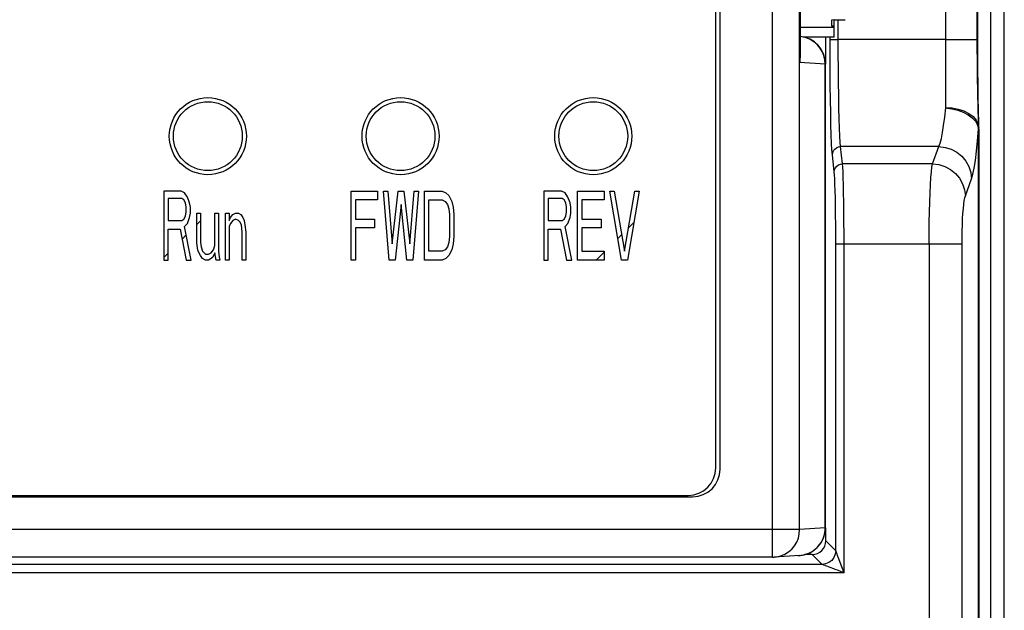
# Model space of a CAD drawing. Header units: millimetres. Extents: x -2579 to 1363, y -329 to 2298.
# Tile 92 of 256: x -1232 to -1196, y 1534 to 1555. Entities that reach past the tile are written whole.
import ezdxf

# ---------------------------------------------------------------- set-up
doc = ezdxf.new("R2010")
doc.units = ezdxf.units.MM
doc.header["$LTSCALE"] = 30.734
doc.layers.get('0').update_dxf_attribs({"linetype": 'CONTINUOUS'})

msp = doc.modelspace()

# ---------------------------------------------------------------- linework, layer by layer
at = {"color": 2}
for p, q in [((-1196.308, 1588.176), (-1196.308, 1503.802)), ((-1195.808, 1503.802), (-1195.808, 1588.176)), ((-1204.232, 1535.599), (-1204.232, 1585.181)), ((-1203.242, 1536.599), (-1203.242, 1584.181)), ((-1197.938, 1551.914), (-1197.938, 1569.166)), ((-1203.232, 1567.412), (-1203.232, 1553.568)), ((-1196.789, 1554.235), (-1196.789, 1566.678)), ((-1201.839, 1554.49), (-1201.839, 1555.111)), ((-1203.15, 1554.499), (-1203.227, 1554.507)), ((-1202.138, 1553.827), (-1202.139, 1554.49)), ((-1202.139, 1554.401), (-1201.839, 1554.401)), ((-1201.838, 1553.869), (-1201.839, 1554.49)), ((-1197.938, 1554.401), (-1201.839, 1554.401)), ((-1197.938, 1554.401), (-1196.789, 1554.401)), ((-1196.789, 1554.401), (-1196.77, 1554.401)), ((-1203.232, 1553.568), (-1203.227, 1553.737)), ((-1202.135, 1553.27), (-1202.138, 1553.827)), ((-1202.315, 1553.511), (-1203.232, 1553.568)), ((-1202.315, 1536.656), (-1202.315, 1553.511)), ((-1202.315, 1553.511), (-1202.305, 1553.511)), ((-1196.782, 1553.275), (-1196.785, 1553.515)), ((-1196.779, 1553.057), (-1196.782, 1553.275)), ((-1196.776, 1552.86), (-1196.779, 1553.057)), ((-1196.773, 1552.68), (-1196.776, 1552.86)), ((-1196.77, 1552.516), (-1196.773, 1552.68)), ((-1196.765, 1552.294), (-1196.77, 1552.516)), ((-1196.761, 1552.094), (-1196.765, 1552.294)), ((-1196.756, 1551.91), (-1196.761, 1552.094)), ((-1196.744, 1551.442), (-1196.756, 1551.91)), ((-1196.741, 1551.332), (-1196.744, 1551.442)), ((-1196.744, 1503.69), (-1196.744, 1551.153)), ((-1196.739, 1551.227), (-1196.741, 1551.332)), ((-1196.739, 1551.195), (-1196.739, 1551.227)), ((-1201.684, 1549.888), (-1201.753, 1550.509)), ((-1198.19, 1550.509), (-1201.753, 1550.509)), ((-1198.419, 1549.888), (-1198.19, 1550.509)), ((-1201.984, 1549.596), (-1202.052, 1550.217)), ((-1198.419, 1549.888), (-1201.684, 1549.888)), ((-1197.223, 1548.72), (-1196.994, 1549.342)), ((-1201.929, 1535.831), (-1201.929, 1546.969)), ((-1197.344, 1546.969), (-1201.929, 1546.969)), ((-1201.63, 1535.031), (-1201.63, 1546.969)), ((-1198.54, 1546.969), (-1198.54, 1505.49)), ((-1197.344, 1505.49), (-1197.344, 1546.969)), ((-1203.242, 1536.599), (-1280.235, 1536.599)), ((-1202.315, 1536.656), (-1203.242, 1536.599)), ((-1202.315, 1536.656), (-1202.305, 1536.656)), ((-1201.929, 1535.831), (-1202.288, 1536.19)), ((-1202.927, 1535.732), (-1202.856, 1535.764)), ((-1202.856, 1535.764), (-1202.788, 1535.802)), ((-1201.903, 1535.761), (-1201.926, 1535.822)), ((-1201.896, 1535.742), (-1201.903, 1535.761)), ((-1204.17, 1535.6), (-1204.077, 1535.611)), ((-1203.151, 1535.668), (-1203.074, 1535.683)), ((-1203.074, 1535.683), (-1203, 1535.704)), ((-1203, 1535.704), (-1202.927, 1535.732)), ((-1202.429, 1535.331), (-1202.788, 1535.69)), ((-1201.781, 1535.434), (-1201.841, 1535.595)), ((-1201.767, 1535.397), (-1201.781, 1535.434)), ((-1201.63, 1535.031), (-1201.767, 1535.397)), ((-1201.63, 1535.031), (-1281.847, 1535.031)), ((-1202.429, 1535.331), (-1281.048, 1535.331)), ((-1202.321, 1535.29), (-1202.359, 1535.305)), ((-1202.299, 1535.282), (-1202.321, 1535.29)), ((-1202.249, 1535.263), (-1202.299, 1535.282)), ((-1202.102, 1535.208), (-1202.134, 1535.22)), ((-1201.63, 1535.031), (-1201.873, 1535.122))]:
    msp.add_line(p, q, dxfattribs=at)
at = {"color": 7}
for p, q in [((-1206.288, 1538.84), (-1206.288, 1581.94)), ((-1206.132, 1538.789), (-1206.132, 1581.991)), ((-1203.227, 1567.242), (-1203.227, 1553.737)), ((-1196.77, 1554.231), (-1196.77, 1566.679)), ((-1202.088, 1555.103), (-1202.088, 1554.895)), ((-1201.988, 1555.111), (-1201.588, 1555.121)), ((-1201.988, 1554.49), (-1201.988, 1555.103)), ((-1202.088, 1554.833), (-1203.227, 1554.833)), ((-1202.088, 1554.895), (-1201.988, 1554.895)), ((-1201.988, 1554.835), (-1202.088, 1554.833)), ((-1201.988, 1554.49), (-1203.112, 1554.49)), ((-1202.288, 1553.511), (-1202.288, 1554.49)), ((-1196.77, 1553.914), (-1196.77, 1554.231)), ((-1196.768, 1553.628), (-1196.77, 1553.914)), ((-1196.767, 1553.369), (-1196.768, 1553.628)), ((-1202.305, 1536.656), (-1202.305, 1553.511)), ((-1196.765, 1553.136), (-1196.767, 1553.369)), ((-1196.763, 1552.925), (-1196.765, 1553.136)), ((-1196.761, 1552.646), (-1196.763, 1552.925)), ((-1196.758, 1552.403), (-1196.761, 1552.646)), ((-1196.755, 1552.189), (-1196.758, 1552.403)), ((-1196.751, 1551.934), (-1196.755, 1552.189)), ((-1196.739, 1551.252), (-1196.751, 1551.934)), ((-1196.738, 1551.156), (-1196.739, 1551.252)), ((-1196.738, 1551.156), (-1196.738, 1503.69)), ((-1226.338, 1548.89), (-1226.338, 1546.39)), ((-1225.712, 1548.89), (-1226.338, 1548.89)), ((-1226.182, 1548.624), (-1226.182, 1547.826)), ((-1225.686, 1548.624), (-1226.182, 1548.624)), ((-1225.581, 1548.837), (-1225.712, 1548.89)), ((-1225.608, 1548.571), (-1225.686, 1548.624)), ((-1225.477, 1548.677), (-1225.581, 1548.837)), ((-1225.399, 1548.464), (-1225.477, 1548.677)), ((-1219.538, 1546.39), (-1219.538, 1548.89)), ((-1219.538, 1548.89), (-1218.577, 1548.89)), ((-1218.577, 1548.89), (-1218.577, 1548.571)), ((-1218.149, 1546.39), (-1218.363, 1548.89)), ((-1218.363, 1548.89), (-1218.203, 1548.89)), ((-1218.203, 1548.89), (-1218.043, 1546.975)), ((-1218.043, 1546.975), (-1217.829, 1548.89)), ((-1217.829, 1548.89), (-1217.615, 1548.89)), ((-1217.615, 1548.89), (-1217.402, 1546.975)), ((-1217.402, 1546.975), (-1217.241, 1548.89)), ((-1217.081, 1548.89), (-1217.295, 1546.39)), ((-1217.241, 1548.89), (-1217.081, 1548.89)), ((-1216.867, 1546.39), (-1216.867, 1548.89)), ((-1216.867, 1548.89), (-1216.226, 1548.89)), ((-1216.226, 1548.89), (-1216.093, 1548.837)), ((-1216.093, 1548.837), (-1215.986, 1548.73)), ((-1215.986, 1548.73), (-1215.879, 1548.517)), ((-1212.538, 1548.89), (-1212.538, 1546.39)), ((-1211.897, 1548.89), (-1212.538, 1548.89)), ((-1212.378, 1548.624), (-1212.378, 1547.826)), ((-1211.871, 1548.624), (-1212.378, 1548.624)), ((-1211.764, 1548.837), (-1211.897, 1548.89)), ((-1211.791, 1548.571), (-1211.871, 1548.624)), ((-1211.657, 1548.677), (-1211.764, 1548.837)), ((-1211.577, 1548.464), (-1211.657, 1548.677)), ((-1211.31, 1546.39), (-1211.31, 1548.89)), ((-1211.31, 1548.89), (-1210.348, 1548.89)), ((-1210.348, 1548.89), (-1210.348, 1548.571)), ((-1209.707, 1546.39), (-1210.134, 1548.89)), ((-1210.134, 1548.89), (-1209.974, 1548.89)), ((-1209.974, 1548.89), (-1209.6, 1546.709)), ((-1209.6, 1546.709), (-1209.226, 1548.89)), ((-1209.066, 1548.89), (-1209.493, 1546.39)), ((-1209.226, 1548.89), (-1209.066, 1548.89)), ((-1225.555, 1548.464), (-1225.608, 1548.571)), ((-1225.529, 1548.305), (-1225.555, 1548.464)), ((-1225.529, 1548.145), (-1225.529, 1548.305)), ((-1225.373, 1548.305), (-1225.399, 1548.464)), ((-1225.373, 1548.092), (-1225.373, 1548.305)), ((-1219.378, 1548.571), (-1219.378, 1547.879)), ((-1218.577, 1548.571), (-1219.378, 1548.571)), ((-1217.722, 1548.411), (-1217.936, 1546.39)), ((-1217.508, 1546.39), (-1217.722, 1548.411)), ((-1216.707, 1546.709), (-1216.707, 1548.571)), ((-1216.707, 1548.571), (-1216.226, 1548.571)), ((-1216.226, 1548.571), (-1216.119, 1548.517)), ((-1216.119, 1548.517), (-1216.039, 1548.411)), ((-1216.039, 1548.411), (-1215.986, 1548.251)), ((-1215.879, 1548.517), (-1215.826, 1548.305)), ((-1215.826, 1548.305), (-1215.799, 1548.039)), ((-1211.737, 1548.464), (-1211.791, 1548.571)), ((-1211.71, 1548.305), (-1211.737, 1548.464)), ((-1211.71, 1548.145), (-1211.71, 1548.305)), ((-1211.55, 1548.305), (-1211.577, 1548.464)), ((-1211.55, 1548.092), (-1211.55, 1548.305)), ((-1211.149, 1548.571), (-1211.149, 1547.879)), ((-1210.348, 1548.571), (-1211.149, 1548.571)), ((-1225.608, 1547.879), (-1225.555, 1547.986)), ((-1225.555, 1547.986), (-1225.529, 1548.145)), ((-1225.477, 1547.72), (-1225.399, 1547.932)), ((-1225.399, 1547.932), (-1225.373, 1548.092)), ((-1225.138, 1547.028), (-1225.138, 1548.092)), ((-1225.138, 1548.092), (-1225.007, 1548.092)), ((-1225.007, 1548.092), (-1225.007, 1547.028)), ((-1224.485, 1546.922), (-1224.485, 1548.092)), ((-1224.485, 1548.092), (-1224.355, 1548.092)), ((-1224.355, 1548.092), (-1224.355, 1546.709)), ((-1224.094, 1546.39), (-1224.094, 1548.092)), ((-1224.094, 1548.092), (-1223.963, 1548.092)), ((-1223.963, 1548.092), (-1223.963, 1547.826)), ((-1223.963, 1547.826), (-1223.911, 1547.932)), ((-1223.911, 1547.932), (-1223.833, 1548.039)), ((-1223.833, 1548.039), (-1223.728, 1548.092)), ((-1223.728, 1548.092), (-1223.624, 1548.092)), ((-1223.624, 1548.092), (-1223.545, 1548.039)), ((-1223.545, 1548.039), (-1223.467, 1547.932)), ((-1223.467, 1547.932), (-1223.415, 1547.826)), ((-1215.986, 1548.251), (-1215.959, 1548.039)), ((-1215.959, 1548.039), (-1215.959, 1547.241)), ((-1215.799, 1548.039), (-1215.799, 1547.241)), ((-1211.791, 1547.879), (-1211.737, 1547.986)), ((-1211.737, 1547.986), (-1211.71, 1548.145)), ((-1211.657, 1547.72), (-1211.577, 1547.932)), ((-1211.577, 1547.932), (-1211.55, 1548.092)), ((-1226.182, 1547.826), (-1225.686, 1547.826)), ((-1225.686, 1547.826), (-1225.608, 1547.879)), ((-1225.581, 1547.613), (-1225.477, 1547.72)), ((-1225.347, 1546.39), (-1225.581, 1547.613)), ((-1223.911, 1547.72), (-1223.963, 1547.613)), ((-1223.963, 1547.613), (-1223.963, 1546.39)), ((-1223.833, 1547.826), (-1223.911, 1547.72)), ((-1223.728, 1547.879), (-1223.833, 1547.826)), ((-1223.624, 1547.826), (-1223.728, 1547.879)), ((-1223.571, 1547.773), (-1223.624, 1547.826)), ((-1223.519, 1547.666), (-1223.571, 1547.773)), ((-1223.493, 1547.4), (-1223.519, 1547.666)), ((-1223.415, 1547.826), (-1223.389, 1547.666)), ((-1223.389, 1547.666), (-1223.363, 1547.4)), ((-1219.378, 1547.879), (-1218.684, 1547.879)), ((-1219.378, 1547.56), (-1219.378, 1546.39)), ((-1218.684, 1547.56), (-1219.378, 1547.56)), ((-1218.684, 1547.879), (-1218.684, 1547.56)), ((-1212.378, 1547.826), (-1211.871, 1547.826)), ((-1211.871, 1547.826), (-1211.791, 1547.879)), ((-1211.764, 1547.613), (-1211.657, 1547.72)), ((-1211.523, 1546.39), (-1211.764, 1547.613)), ((-1211.149, 1547.879), (-1210.455, 1547.879)), ((-1211.149, 1547.56), (-1211.149, 1546.709)), ((-1210.455, 1547.56), (-1211.149, 1547.56)), ((-1210.455, 1547.879), (-1210.455, 1547.56)), ((-1226.182, 1546.39), (-1226.182, 1547.507)), ((-1226.182, 1547.507), (-1225.738, 1547.507)), ((-1225.738, 1547.507), (-1225.529, 1546.39)), ((-1223.493, 1546.39), (-1223.493, 1547.4)), ((-1223.363, 1547.4), (-1223.363, 1546.39)), ((-1215.959, 1547.241), (-1215.986, 1547.028)), ((-1215.799, 1547.241), (-1215.826, 1546.975)), ((-1212.378, 1546.39), (-1212.378, 1547.507)), ((-1212.378, 1547.507), (-1211.924, 1547.507)), ((-1211.924, 1547.507), (-1211.71, 1546.39)), ((-1225.112, 1546.815), (-1225.138, 1547.028)), ((-1225.007, 1547.028), (-1224.981, 1546.869)), ((-1224.981, 1546.869), (-1224.929, 1546.709)), ((-1224.537, 1546.762), (-1224.485, 1546.922)), ((-1216.039, 1546.869), (-1216.119, 1546.762)), ((-1215.986, 1547.028), (-1216.039, 1546.869)), ((-1215.826, 1546.975), (-1215.879, 1546.762)), ((-1225.085, 1546.709), (-1225.112, 1546.815)), ((-1225.007, 1546.549), (-1225.085, 1546.709)), ((-1224.929, 1546.443), (-1225.007, 1546.549)), ((-1224.929, 1546.709), (-1224.824, 1546.603)), ((-1224.824, 1546.603), (-1224.72, 1546.603)), ((-1224.72, 1546.603), (-1224.616, 1546.656)), ((-1224.616, 1546.656), (-1224.537, 1546.762)), ((-1224.563, 1546.496), (-1224.616, 1546.443)), ((-1224.485, 1546.656), (-1224.563, 1546.496)), ((-1224.433, 1546.39), (-1224.485, 1546.656)), ((-1224.355, 1546.709), (-1224.328, 1546.496)), ((-1224.328, 1546.496), (-1224.302, 1546.39)), ((-1216.226, 1546.709), (-1216.707, 1546.709)), ((-1216.119, 1546.762), (-1216.226, 1546.709)), ((-1215.986, 1546.549), (-1216.093, 1546.443)), ((-1215.879, 1546.762), (-1215.986, 1546.549)), ((-1211.149, 1546.709), (-1210.348, 1546.709)), ((-1210.348, 1546.709), (-1210.348, 1546.39)), ((-1226.338, 1546.39), (-1226.182, 1546.39)), ((-1225.529, 1546.39), (-1225.347, 1546.39)), ((-1224.824, 1546.39), (-1224.929, 1546.443)), ((-1224.72, 1546.39), (-1224.824, 1546.39)), ((-1224.616, 1546.443), (-1224.72, 1546.39)), ((-1224.302, 1546.39), (-1224.433, 1546.39)), ((-1223.963, 1546.39), (-1224.094, 1546.39)), ((-1223.363, 1546.39), (-1223.493, 1546.39)), ((-1219.378, 1546.39), (-1219.538, 1546.39)), ((-1217.936, 1546.39), (-1218.149, 1546.39)), ((-1217.295, 1546.39), (-1217.508, 1546.39)), ((-1216.226, 1546.39), (-1216.867, 1546.39)), ((-1216.093, 1546.443), (-1216.226, 1546.39)), ((-1212.538, 1546.39), (-1212.378, 1546.39)), ((-1211.71, 1546.39), (-1211.523, 1546.39)), ((-1210.348, 1546.39), (-1211.31, 1546.39)), ((-1209.493, 1546.39), (-1209.707, 1546.39)), ((-1276.345, 1537.789), (-1207.132, 1537.789)), ((-1276.188, 1537.84), (-1207.288, 1537.84)), ((-1202.288, 1536.19), (-1202.288, 1536.656)), ((-1204.232, 1535.599), (-1279.245, 1535.599)), ((-1204.232, 1535.599), (-1204.176, 1535.6)), ((-1203.243, 1535.658), (-1204.17, 1535.6)), ((-1203.305, 1535.656), (-1203.243, 1535.658)), ((-1202.788, 1535.69), (-1203.059, 1535.69))]:
    msp.add_line(p, q, dxfattribs=at)
at = {"color": 3}
for p, q in [((-1225.138, 1547.685), (-1225.007, 1547.816)), ((-1209.454, 1547.564), (-1209.259, 1547.758)), ((-1225.672, 1547.151), (-1225.522, 1547.301)), ((-1209.841, 1547.176), (-1209.704, 1547.314)), ((-1226.338, 1546.485), (-1226.182, 1546.641)), ((-1210.628, 1546.39), (-1210.348, 1546.67))]:
    msp.add_line(p, q, dxfattribs=at)
at = {"color": 2}
for points in [[(-1202.315, 1553.511), (-1202.327, 1553.667), (-1202.363, 1553.82), (-1202.422, 1553.965), (-1202.503, 1554.099), (-1202.604, 1554.218), (-1202.722, 1554.32), (-1202.855, 1554.402), (-1202.999, 1554.462), (-1203.15, 1554.499)], [(-1196.785, 1553.515), (-1196.787, 1553.782), (-1196.788, 1553.925), (-1196.788, 1554.076), (-1196.789, 1554.235)], [(-1203.232, 1553.568), (-1203.219, 1553.677), (-1203.219, 1553.78), (-1203.227, 1553.86)], [(-1201.753, 1550.509), (-1201.767, 1550.668), (-1201.781, 1550.892), (-1201.793, 1551.18), (-1201.805, 1551.525), (-1201.815, 1551.922), (-1201.823, 1552.362), (-1201.83, 1552.84), (-1201.835, 1553.345), (-1201.838, 1553.869)], [(-1202.052, 1550.217), (-1202.067, 1550.389), (-1202.08, 1550.629), (-1202.093, 1550.939), (-1202.105, 1551.31), (-1202.115, 1551.737), (-1202.123, 1552.212), (-1202.13, 1552.727), (-1202.135, 1553.27)], [(-1198.19, 1550.509), (-1198.141, 1550.635), (-1198.095, 1550.807), (-1198.051, 1551.022), (-1198.011, 1551.279), (-1197.973, 1551.577), (-1197.938, 1551.914)], [(-1197.939, 1551.916), (-1197.715, 1551.887), (-1197.5, 1551.832), (-1197.3, 1551.758), (-1197.122, 1551.666), (-1196.973, 1551.555), (-1196.857, 1551.429), (-1196.78, 1551.294), (-1196.744, 1551.153)], [(-1197.938, 1551.928), (-1197.706, 1551.914), (-1197.482, 1551.872), (-1197.275, 1551.805), (-1197.094, 1551.713)], [(-1197.094, 1551.713), (-1196.944, 1551.602), (-1196.833, 1551.475), (-1196.764, 1551.337), (-1196.739, 1551.195)], [(-1196.994, 1549.342), (-1196.946, 1549.506), (-1196.9, 1549.728), (-1196.856, 1550.008), (-1196.815, 1550.342), (-1196.778, 1550.723), (-1196.744, 1551.153)], [(-1196.744, 1551.153), (-1196.742, 1551.162), (-1196.74, 1551.17), (-1196.739, 1551.178), (-1196.738, 1551.186)], [(-1202.052, 1550.217), (-1202.042, 1550.293), (-1202.012, 1550.363), (-1201.964, 1550.423), (-1201.902, 1550.47), (-1201.83, 1550.499), (-1201.752, 1550.509)], [(-1198.19, 1550.509), (-1197.959, 1550.483), (-1197.738, 1550.414), (-1197.533, 1550.304), (-1197.353, 1550.159), (-1197.204, 1549.983), (-1197.092, 1549.783), (-1197.021, 1549.567), (-1196.994, 1549.342)], [(-1201.984, 1549.596), (-1201.973, 1549.671), (-1201.943, 1549.741), (-1201.895, 1549.802), (-1201.833, 1549.848), (-1201.761, 1549.877), (-1201.684, 1549.888)], [(-1201.63, 1546.969), (-1201.63, 1547.369), (-1201.632, 1547.762), (-1201.635, 1548.141), (-1201.639, 1548.498), (-1201.645, 1548.829), (-1201.651, 1549.126), (-1201.658, 1549.385), (-1201.666, 1549.601), (-1201.675, 1549.769), (-1201.684, 1549.888)], [(-1198.54, 1546.969), (-1198.538, 1547.369), (-1198.534, 1547.761), (-1198.527, 1548.14), (-1198.518, 1548.498), (-1198.506, 1548.828), (-1198.492, 1549.126), (-1198.476, 1549.385), (-1198.458, 1549.6), (-1198.439, 1549.769), (-1198.419, 1549.888)], [(-1198.419, 1549.888), (-1198.188, 1549.861), (-1197.967, 1549.792), (-1197.762, 1549.683), (-1197.582, 1549.537), (-1197.433, 1549.362), (-1197.321, 1549.162), (-1197.25, 1548.945), (-1197.223, 1548.72)], [(-1201.929, 1546.969), (-1201.93, 1547.33), (-1201.932, 1547.68), (-1201.935, 1548.021), (-1201.939, 1548.343), (-1201.945, 1548.641), (-1201.951, 1548.909), (-1201.958, 1549.142), (-1201.966, 1549.337), (-1201.975, 1549.487), (-1201.984, 1549.596)], [(-1197.344, 1546.969), (-1197.343, 1547.21), (-1197.339, 1547.444), (-1197.332, 1547.671), (-1197.322, 1547.886), (-1197.31, 1548.085), (-1197.296, 1548.263), (-1197.28, 1548.419), (-1197.262, 1548.548), (-1197.244, 1548.648), (-1197.223, 1548.72)], [(-1204.077, 1535.611), (-1203.925, 1535.647), (-1203.781, 1535.708), (-1203.648, 1535.79), (-1203.53, 1535.892), (-1203.429, 1536.012), (-1203.348, 1536.146), (-1203.289, 1536.292), (-1203.254, 1536.444), (-1203.242, 1536.599)], [(-1202.788, 1535.802), (-1202.724, 1535.845), (-1202.663, 1535.894), (-1202.605, 1535.948), (-1202.552, 1536.006), (-1202.504, 1536.068), (-1202.46, 1536.133), (-1202.422, 1536.202), (-1202.389, 1536.273), (-1202.363, 1536.347), (-1202.342, 1536.423), (-1202.326, 1536.5), (-1202.317, 1536.578), (-1202.315, 1536.656)], [(-1201.929, 1535.831), (-1201.947, 1535.701), (-1201.997, 1535.581), (-1202.076, 1535.477), (-1202.18, 1535.398), (-1202.3, 1535.348), (-1202.429, 1535.331)], [(-1201.926, 1535.822), (-1201.928, 1535.828), (-1201.929, 1535.831)], [(-1203.243, 1535.658), (-1203.227, 1535.659), (-1203.151, 1535.668)], [(-1201.862, 1535.651), (-1201.88, 1535.7), (-1201.896, 1535.742)], [(-1201.841, 1535.595), (-1201.852, 1535.624), (-1201.862, 1535.651)], [(-1202.359, 1535.305), (-1202.421, 1535.328), (-1202.426, 1535.33), (-1202.429, 1535.331)], [(-1202.134, 1535.22), (-1202.194, 1535.243), (-1202.249, 1535.263)], [(-1201.873, 1535.122), (-1201.957, 1535.154), (-1201.996, 1535.168), (-1202.033, 1535.182), (-1202.102, 1535.208)]]:
    msp.add_lwpolyline(points, dxfattribs=at)
at = {"color": 7}
for centre in [(-1224.738, 1550.89), (-1217.738, 1550.89), (-1210.738, 1550.89)]:
    msp.add_circle(centre, 1.4, dxfattribs=at)
at = {"color": 6}
for centre in [(-1224.738, 1550.89), (-1217.738, 1550.89), (-1210.738, 1550.89)]:
    msp.add_circle(centre, 1.25, dxfattribs=at)
at = {"color": 7}
for centre, start, end in [((-1203.305, 1553.511), 0, 85.5433), ((-1207.288, 1538.84), 270, 360), ((-1207.132, 1538.789), 270, 360), ((-1203.305, 1536.656), 273.514, 360)]:
    msp.add_arc(centre, 1, start, end, dxfattribs=at)
for centre, major_axis, ratio, start_param, end_param in [((-1201.888, 1555.103), (0.2, 0), 0.043661, 2.094395, 3.141593), ((-1202.789, 1536.19), (-0.354, 0.354), 0.999315, 2.356537, 3.926648)]:
    msp.add_ellipse(centre, major_axis=major_axis, ratio=ratio, start_param=start_param, end_param=end_param, dxfattribs=at)

doc.saveas('drawing.dxf')
